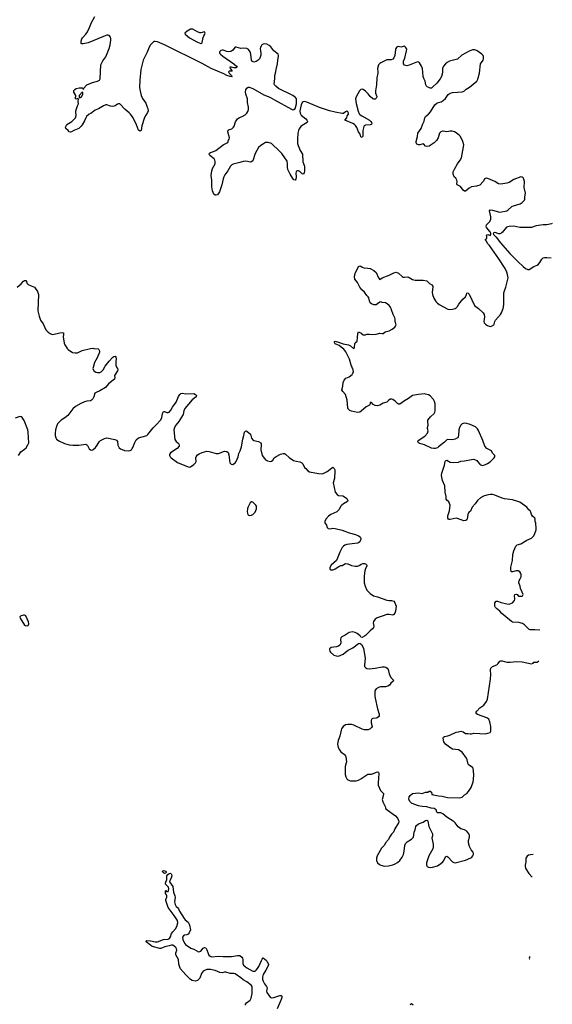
# Model space of a CAD drawing. Header units: inches. Extents: x 1682510 to 1839368, y 640758 to 791543.
# Tile 169 of 186: x 1829807 to 1838865, y 736887 to 753617. Entities that reach past the tile are written whole.
import ezdxf

# ---------------------------------------------------------------- set-up
doc = ezdxf.new("R2010")
doc.units = ezdxf.units.IN
doc.header["$MEASUREMENT"] = 0
for name, color, linetype in [('B8724', 7, 'Continuous'), ('B8733', 7, 'Continuous'), ('B8734', 7, 'Continuous'), ('B8735', 7, 'Continuous')]:
    doc.layers.add(name, color=color, linetype=linetype)

msp = doc.modelspace()

# ---------------------------------------------------------------- linework, layer by layer
at = {"layer": 'B8724', "color": 6, "elevation": 700}
for points in [[(1829763, 749070), (1829833, 749130), (1829870, 749174), (1829890, 749186), (1829910, 749185), (1829921, 749170), (1829930, 749142), (1829950, 749118), (1830000, 749096)], [(1829786, 746210), (1829828, 746272), (1829890, 746318), (1829916, 746344), (1829946, 746394), (1829960, 746430), (1829950, 746610), (1829943, 746650), (1829885, 746805), (1829850, 746857), (1829831, 746871), (1829810, 746875), (1829730, 746845)]]:
    msp.add_lwpolyline(points, dxfattribs=at)
msp.add_lwpolyline([(1829890, 743500), (1829870, 743500), (1829832, 743490), (1829818, 743482), (1829811, 743470), (1829816, 743450), (1829890, 743331), (1829910, 743321), (1829950, 743326), (1829962, 743350), (1829956, 743384), (1829910, 743489)], close=True, dxfattribs=at)
at = {"layer": 'B8733', "color": 6}
for points, elevation in [([(1836252, 740000), (1836253, 739990), (1836247, 739970), (1836189, 739871), (1836166, 739814), (1836130, 739777), (1836096, 739730), (1836077, 739690), (1836027, 739630), (1836010, 739590), (1835961, 739539), (1835887, 739410), (1835876, 739370), (1835875, 739330), (1835893, 739293), (1835924, 739264), (1835950, 739250), (1836010, 739232), (1836081, 739239), (1836150, 739257), (1836190, 739275), (1836230, 739298), (1836270, 739330), (1836310, 739385), (1836334, 739430), (1836347, 739490), (1836356, 739584), (1836370, 739619), (1836396, 739650), (1836470, 739696), (1836502, 739730), (1836517, 739810), (1836532, 739850), (1836545, 739910), (1836553, 739927), (1836587, 739953), (1836670, 739985), (1836693, 740000)], 700), ([(1836750, 740000), (1836763, 739910), (1836807, 739830), (1836825, 739785), (1836825, 739750), (1836814, 739710), (1836837, 739610), (1836840, 739560), (1836834, 739530), (1836767, 739410), (1836728, 739290), (1836724, 739250), (1836736, 739230), (1836758, 739218), (1836792, 739212), (1836830, 739216), (1836910, 739241), (1836970, 739278), (1837004, 739310), (1837020, 739330), (1837050, 739391), (1837070, 739403), (1837090, 739391), (1837170, 739309), (1837190, 739295), (1837210, 739290), (1837390, 739334), (1837482, 739378), (1837498, 739390), (1837515, 739410), (1837525, 739430), (1837526, 739450), (1837518, 739470), (1837487, 739510), (1837457, 739570), (1837438, 739630), (1837437, 739670), (1837454, 739730), (1837454, 739754), (1837443, 739783), (1837410, 739829), (1837372, 739852), (1837310, 739869), (1837284, 739884), (1837263, 739903), (1837215, 739970), (1837182, 740000)], 700), ([(1838537, 739434), (1838492, 739428), (1838461, 739419), (1838435, 739405), (1838414, 739370), (1838412, 739310), (1838401, 739250), (1838402, 739230), (1838417, 739190), (1838467, 739110), (1838525, 739045)], 700), ([(1833646, 736870), (1833646, 736890), (1833665, 736910), (1833725, 736955), (1833746, 736994), (1833759, 737070), (1833763, 737170), (1833758, 737190), (1833744, 737210), (1833669, 737270), (1833610, 737305), (1833570, 737339), (1833470, 737407), (1833447, 737413), (1833389, 737409), (1833310, 737435), (1833290, 737435), (1833250, 737425), (1833213, 737427), (1833130, 737460), (1833050, 737480), (1832990, 737477), (1832950, 737463), (1832929, 737450), (1832908, 737430), (1832897, 737410), (1832873, 737330), (1832830, 737291), (1832790, 737280), (1832738, 737290), (1832711, 737310), (1832630, 737388), (1832543, 737490), (1832530, 737518), (1832516, 737570), (1832507, 737650), (1832464, 737730), (1832464, 737764), (1832477, 737810), (1832474, 737830), (1832462, 737850), (1832435, 737875), (1832410, 737890), (1832390, 737892), (1832350, 737879), (1832275, 737865), (1832210, 737837), (1832190, 737834), (1832061, 737870), (1832030, 737890), (1831959, 737950), (1831960, 737960), (1831970, 737970), (1832030, 737968), (1832109, 737949), (1832150, 737951), (1832250, 737989), (1832330, 737993), (1832353, 738007), (1832370, 738036), (1832391, 738090), (1832410, 738119), (1832458, 738170), (1832480, 738210), (1832498, 738270), (1832492, 738310), (1832436, 738396), (1832330, 738530), (1832295, 738650), (1832295, 738670), (1832310, 738710), (1832310, 738730), (1832304, 738750), (1832289, 738770), (1832284, 738790), (1832284, 738816), (1832290, 738822), (1832306, 738806), (1832330, 738806), (1832339, 738821), (1832345, 738850), (1832336, 738876), (1832286, 738930), (1832288, 738948), (1832312, 739008), (1832307, 739050), (1832310, 739070), (1832325, 739095), (1832350, 739110), (1832370, 739115), (1832384, 739104), (1832391, 739091), (1832395, 739070), (1832382, 739030), (1832359, 738990), (1832357, 738970), (1832410, 738887), (1832425, 738790), (1832447, 738730), (1832451, 738710), (1832439, 738630), (1832450, 738581), (1832470, 738551), (1832493, 738530), (1832507, 738510), (1832522, 738470), (1832603, 738343), (1832622, 738322), (1832670, 738281), (1832690, 738251), (1832697, 738230), (1832711, 738150), (1832690, 738102), (1832670, 738079), (1832650, 738067), (1832610, 738062), (1832590, 738053), (1832578, 738030), (1832579, 737990), (1832610, 737925), (1832625, 737905), (1832720, 737840), (1832770, 737825), (1832850, 737781), (1832870, 737782), (1832888, 737792), (1832930, 737842), (1832950, 737850), (1832970, 737845), (1832990, 737811), (1833025, 737725), (1833044, 737704), (1833070, 737692), (1833190, 737705), (1833270, 737698), (1833410, 737702), (1833510, 737716), (1833550, 737714), (1833583, 737690), (1833595, 737670), (1833600, 737650), (1833602, 737582), (1833614, 737550), (1833670, 737505), (1833770, 737451), (1833790, 737448), (1833810, 737453), (1833830, 737468), (1833850, 737493), (1833873, 737530), (1833921, 737630), (1833930, 737657), (1833950, 737679), (1834004, 737630), (1834018, 737610), (1834038, 737570), (1834037, 737550), (1833994, 737466), (1833947, 737393), (1833934, 737350), (1833938, 737310), (1833950, 737280), (1833970, 737237), (1834007, 737190), (1834014, 737170), (1834007, 737110), (1834012, 737090), (1834068, 737008), (1834090, 736998), (1834130, 737001), (1834230, 737035), (1834255, 737035), (1834264, 737024), (1834265, 737005), (1834256, 736970), (1834187, 736810)], 600), ([(1838482, 737698), (1838478, 737690), (1838474, 737670), (1838479, 737659), (1838481, 737658)], 700), ([(1836450, 736886), (1836470, 736899), (1836497, 736877)], 600)]:
    msp.add_lwpolyline(points, dxfattribs=dict(at, elevation=elevation))
at = {"layer": 'B8733', "color": 6, "elevation": 600}
msp.add_lwpolyline([(1832270, 739112), (1832250, 739120), (1832241, 739130), (1832233, 739150), (1832250, 739159), (1832290, 739150), (1832299, 739130), (1832290, 739116)], close=True, dxfattribs=at)
at = {"layer": 'B8734', "color": 6, "elevation": 700}
for points in [[(1838650, 743245), (1838570, 743252), (1838490, 743252), (1838470, 743258), (1838393, 743333), (1838356, 743356), (1838296, 743376), (1838190, 743382), (1838170, 743390), (1838007, 743530), (1837970, 743570), (1837915, 743610), (1837896, 743630), (1837885, 743650), (1837889, 743711), (1837910, 743736), (1837930, 743739), (1837995, 743715), (1838090, 743693), (1838131, 743689), (1838189, 743710), (1838224, 743750), (1838229, 743771), (1838221, 743830), (1838230, 743851), (1838250, 743858), (1838270, 743852), (1838290, 743822), (1838350, 743825), (1838358, 743830), (1838368, 743850), (1838354, 743890), (1838322, 743950), (1838319, 743990), (1838294, 744050), (1838299, 744090), (1838325, 744130), (1838333, 744150), (1838336, 744190), (1838329, 744210), (1838315, 744235), (1838286, 744250), (1838250, 744255), (1838190, 744234), (1838170, 744237), (1838164, 744244), (1838158, 744270), (1838157, 744317), (1838186, 744430), (1838193, 744530), (1838211, 744590), (1838247, 744673), (1838268, 744692), (1838330, 744712), (1838429, 744771), (1838510, 744810), (1838550, 744850), (1838570, 744885), (1838590, 744950), (1838591, 744970), (1838585, 745065), (1838575, 745090), (1838575, 745130), (1838568, 745148), (1838530, 745184), (1838513, 745210), (1838501, 745250), (1838490, 745270), (1838465, 745290), (1838430, 745335), (1838310, 745418), (1838190, 745458), (1838050, 745474), (1838010, 745487), (1837890, 745541), (1837850, 745549), (1837810, 745550), (1837750, 745541), (1837696, 745524), (1837645, 745495), (1837593, 745450), (1837553, 745390), (1837504, 745336), (1837471, 745269), (1837450, 745255), (1837439, 745241), (1837427, 745210), (1837415, 745130), (1837410, 745119), (1837394, 745106), (1837363, 745103), (1837250, 745144), (1837230, 745147), (1837130, 745124), (1837110, 745126), (1837102, 745130), (1837090, 745148), (1837090, 745190), (1837115, 745270), (1837127, 745370), (1837106, 745426), (1837070, 745454), (1837062, 745470), (1837058, 745518), (1837044, 745590), (1837035, 745695), (1836999, 745790), (1836983, 745870), (1836987, 745913), (1837033, 746050), (1837044, 746110), (1837050, 746122), (1837070, 746131), (1837130, 746097), (1837190, 746093), (1837270, 746099), (1837310, 746114), (1837370, 746119), (1837490, 746146), (1837530, 746148), (1837581, 746130), (1837591, 746111), (1837630, 746066), (1837651, 746051), (1837670, 746045), (1837710, 746051), (1837730, 746058), (1837761, 746079), (1837810, 746102), (1837878, 746170), (1837887, 746190), (1837885, 746210), (1837846, 746250), (1837829, 746290), (1837750, 746329), (1837715, 746370), (1837683, 746470), (1837610, 746635), (1837590, 746665), (1837557, 746697), (1837470, 746738), (1837410, 746754), (1837370, 746760), (1837350, 746758), (1837331, 746750), (1837310, 746730), (1837285, 746690), (1837274, 746650), (1837268, 746550), (1837263, 746530), (1837250, 746510), (1837212, 746488), (1837170, 746480), (1837090, 746486), (1837070, 746478), (1837030, 746438), (1836930, 746357), (1836910, 746345), (1836870, 746331), (1836850, 746330), (1836810, 746339), (1836690, 746391), (1836610, 746417), (1836590, 746428), (1836576, 746450), (1836583, 746470), (1836699, 746541), (1836744, 746590), (1836755, 746630), (1836743, 746670), (1836743, 746690), (1836755, 746730), (1836746, 746790), (1836748, 746810), (1836795, 746870), (1836853, 746927), (1836867, 746950), (1836872, 746970), (1836875, 747030), (1836870, 747090), (1836859, 747130), (1836843, 747163), (1836790, 747228), (1836762, 747242), (1836710, 747255), (1836690, 747258), (1836590, 747251), (1836490, 747233), (1836421, 747179), (1836350, 747144), (1836270, 747084), (1836250, 747082), (1836230, 747096), (1836190, 747135), (1836150, 747163), (1836130, 747170), (1836110, 747170), (1836086, 747154), (1836050, 747120), (1835990, 747099), (1835930, 747068), (1835890, 747057), (1835850, 747064), (1835821, 747081), (1835790, 747113), (1835770, 747115), (1835767, 747090), (1835755, 747065), (1835701, 747039), (1835617, 746963), (1835590, 746946), (1835550, 746944), (1835450, 746967), (1835419, 746979), (1835390, 747009), (1835385, 747025), (1835378, 747150), (1835350, 747250), (1835301, 747301), (1835285, 747330), (1835305, 747390), (1835310, 747450), (1835327, 747493), (1835356, 747524), (1835410, 747550), (1835461, 747590), (1835475, 747610), (1835482, 747630), (1835480, 747670), (1835444, 747750), (1835418, 747850), (1835353, 747973), (1835318, 748018), (1835275, 748055), (1835239, 748079), (1835209, 748090), (1835174, 748110), (1835159, 748130), (1835162, 748150), (1835170, 748154), (1835230, 748140), (1835310, 748110), (1835398, 748090), (1835430, 748075), (1835490, 748024), (1835500, 748050), (1835506, 748114), (1835513, 748127), (1835545, 748155), (1835554, 748214), (1835556, 748284), (1835570, 748314), (1835612, 748292), (1835634, 748270), (1835650, 748262), (1835690, 748262), (1835710, 748272), (1835750, 748276), (1835811, 748271), (1835870, 748273), (1835930, 748292), (1835970, 748283), (1835990, 748287), (1836024, 748316), (1836090, 748330), (1836141, 748359), (1836186, 748394), (1836200, 748410), (1836207, 748430), (1836192, 748490), (1836192, 748530), (1836187, 748550), (1836156, 748610), (1836131, 748690), (1836113, 748730), (1836090, 748760), (1836058, 748790), (1836030, 748807), (1835974, 748814), (1835950, 748823), (1835930, 748818), (1835893, 748787), (1835870, 748774), (1835830, 748773), (1835788, 748788), (1835766, 748806), (1835759, 748819), (1835744, 748890), (1835732, 748910), (1835709, 748930), (1835670, 748989), (1835625, 749030), (1835590, 749070), (1835550, 749150), (1835508, 749210), (1835501, 749250), (1835514, 749306), (1835570, 749422), (1835590, 749435), (1835610, 749431), (1835634, 749414), (1835662, 749402), (1835730, 749398), (1835770, 749389), (1835830, 749358), (1835870, 749319), (1835910, 749231), (1835930, 749201), (1835970, 749230), (1836090, 749278), (1836170, 749318), (1836210, 749328), (1836250, 749308), (1836310, 749254), (1836330, 749245), (1836350, 749242), (1836410, 749246), (1836430, 749239), (1836490, 749204), (1836530, 749194), (1836670, 749190), (1836730, 749178), (1836774, 749134), (1836815, 749110), (1836832, 749092), (1836834, 749070), (1836821, 748990), (1836826, 748950), (1836850, 748887), (1836884, 748830), (1836905, 748805), (1836940, 748780), (1837090, 748698), (1837110, 748693), (1837170, 748699), (1837210, 748710), (1837230, 748723), (1837250, 748743), (1837275, 748785), (1837321, 748839), (1837342, 748870), (1837387, 748910), (1837405, 748950), (1837410, 748972), (1837430, 748974), (1837450, 748952), (1837539, 748759), (1837610, 748708), (1837690, 748635), (1837708, 748610), (1837713, 748570), (1837699, 748490), (1837707, 748466), (1837736, 748436), (1837761, 748421), (1837790, 748410), (1837810, 748407), (1837830, 748410), (1837869, 748431), (1837877, 748443), (1837887, 748490), (1837897, 748510), (1837985, 748610), (1838002, 748638), (1838027, 748710), (1838039, 748770), (1838042, 748810), (1838042, 748978), (1838050, 749010), (1838076, 749070), (1838110, 749210), (1838112, 749230), (1838103, 749290), (1838094, 749330), (1838065, 749390), (1837956, 749556), (1837798, 749778), (1837769, 749810), (1837741, 749861), (1837727, 749870), (1837728, 749890), (1837748, 749892), (1837753, 749907), (1837753, 749933), (1837746, 749950), (1837750, 749962), (1837770, 749966), (1837810, 749952), (1837822, 749970), (1837819, 749990), (1837813, 750000)], [(1837887, 750000), (1837858, 749990), (1837865, 749970), (1837910, 749920), (1837984, 749824), (1838145, 749645), (1838283, 749503), (1838370, 749422), (1838410, 749391), (1838450, 749372), (1838470, 749372), (1838550, 749424), (1838610, 749448), (1838630, 749462), (1838655, 749490), (1838689, 749551), (1838710, 749569), (1838730, 749576), (1838770, 749578), (1838847, 749570)], [(1838009, 750000), (1837990, 749987), (1837970, 749979), (1837950, 749978), (1837910, 749997), (1837894, 750000)], [(1830000, 749096), (1830058, 749070), (1830110, 749001), (1830125, 748950), (1830118, 748670), (1830138, 748578), (1830159, 748510), (1830209, 748449), (1830254, 748350), (1830290, 748308), (1830323, 748283), (1830350, 748273), (1830370, 748271), (1830490, 748297), (1830530, 748302), (1830550, 748295), (1830554, 748270), (1830548, 748228), (1830562, 748122), (1830573, 748093), (1830596, 748056), (1830613, 748030), (1830632, 748012), (1830703, 747963), (1830750, 747956), (1830790, 747959), (1830870, 747995), (1831010, 748032), (1831050, 748035), (1831070, 748028), (1831143, 748023), (1831155, 748015), (1831164, 747990), (1831162, 747970), (1831127, 747873), (1831082, 747790), (1831056, 747710), (1831053, 747690), (1831069, 747649), (1831103, 747630), (1831130, 747624), (1831170, 747624), (1831190, 747633), (1831228, 747670), (1831261, 747730), (1831330, 747816), (1831390, 747882), (1831410, 747897), (1831430, 747901), (1831444, 747884), (1831447, 747867), (1831440, 747790), (1831441, 747750), (1831452, 747712), (1831471, 747690), (1831477, 747670), (1831469, 747650), (1831428, 747590), (1831422, 747570), (1831424, 747530), (1831418, 747510), (1831398, 747490), (1831315, 747430), (1831269, 747370), (1831170, 747310), (1831110, 747285), (1831085, 747270), (1831070, 747210), (1831050, 747173), (1831030, 747152), (1831010, 747143), (1830950, 747137), (1830910, 747125), (1830845, 747095), (1830757, 747043), (1830713, 747007), (1830628, 746890), (1830576, 746850), (1830512, 746810), (1830470, 746774), (1830450, 746748), (1830434, 746706), (1830417, 746650), (1830411, 746590), (1830412, 746550), (1830423, 746510), (1830435, 746490), (1830470, 746461), (1830570, 746415), (1830650, 746396), (1830710, 746387), (1830810, 746388), (1830930, 746404), (1830950, 746395), (1830962, 746382), (1830990, 746323), (1831010, 746307), (1831030, 746303), (1831052, 746310), (1831094, 746350), (1831125, 746390), (1831156, 746444), (1831179, 746470), (1831250, 746503), (1831290, 746510), (1831426, 746486), (1831453, 746473), (1831470, 746450), (1831477, 746390), (1831485, 746365), (1831501, 746341), (1831524, 746324), (1831590, 746297), (1831650, 746292), (1831683, 746297), (1831708, 746311), (1831721, 746330), (1831733, 746350), (1831764, 746436), (1831790, 746479), (1831830, 746512), (1831950, 746544), (1831970, 746554), (1831989, 746571), (1832076, 746684), (1832130, 746733), (1832200, 746810), (1832222, 746850), (1832235, 746925), (1832250, 746959), (1832270, 746962), (1832310, 746943), (1832330, 746941), (1832350, 746950), (1832376, 746984), (1832404, 747036), (1832470, 747116), (1832510, 747213), (1832530, 747251), (1832550, 747268), (1832570, 747273), (1832630, 747258), (1832770, 747265), (1832797, 747250), (1832813, 747230), (1832810, 747210), (1832742, 747158), (1832618, 747010), (1832597, 746970), (1832585, 746910), (1832576, 746890), (1832516, 746790), (1832462, 746730), (1832442, 746690), (1832429, 746650), (1832446, 746486), (1832470, 746451), (1832499, 746430), (1832513, 746413), (1832519, 746390), (1832518, 746370), (1832487, 746333), (1832370, 746255), (1832356, 746230), (1832356, 746210), (1832365, 746190), (1832385, 746170), (1832490, 746094), (1832670, 746019), (1832690, 746015), (1832710, 746019), (1832770, 746058), (1832798, 746090), (1832808, 746110), (1832801, 746170), (1832808, 746190), (1832830, 746225), (1832857, 746243), (1832910, 746266), (1832990, 746285), (1833030, 746281), (1833150, 746247), (1833190, 746249), (1833290, 746285), (1833330, 746278), (1833350, 746263), (1833363, 746223), (1833382, 746090), (1833390, 746076), (1833404, 746064), (1833430, 746059), (1833470, 746088), (1833487, 746110), (1833524, 746190), (1833533, 746246), (1833558, 746290), (1833581, 746359), (1833601, 746490), (1833620, 746550), (1833629, 746610), (1833650, 746632), (1833670, 746627), (1833730, 746573), (1833749, 746509), (1833770, 746479), (1833790, 746468), (1833870, 746450), (1833907, 746427), (1833915, 746410), (1833915, 746395), (1833908, 746310), (1833930, 746211), (1833970, 746159), (1833990, 746141), (1834022, 746122), (1834070, 746111), (1834090, 746117), (1834110, 746135), (1834136, 746170), (1834167, 746193), (1834244, 746236), (1834286, 746246), (1834310, 746245), (1834330, 746235), (1834390, 746178), (1834463, 746130), (1834510, 746114), (1834570, 746106), (1834605, 746090), (1834621, 746070), (1834648, 746010), (1834674, 745990), (1834710, 745951), (1834735, 745935), (1834890, 745906), (1834950, 745901), (1834970, 745906), (1835037, 745943), (1835130, 746014), (1835154, 745994), (1835166, 745970), (1835169, 745949), (1835158, 745822), (1835138, 745750), (1835174, 745590), (1835204, 745550), (1835230, 745534), (1835305, 745525), (1835330, 745512), (1835370, 745481), (1835390, 745450), (1835383, 745430), (1835312, 745390), (1835286, 745370), (1835269, 745350), (1835233, 745290), (1835202, 745258), (1835100, 745210), (1835058, 745182), (1835015, 745130), (1834999, 745090), (1834997, 745070), (1835022, 745030), (1835035, 744990), (1835053, 744973), (1835088, 744968), (1835130, 744975), (1835170, 744974), (1835290, 744945), (1835410, 744899), (1835516, 744870), (1835571, 744850), (1835599, 744830), (1835608, 744810), (1835608, 744790), (1835592, 744748), (1835570, 744728), (1835550, 744721), (1835370, 744701), (1835339, 744690), (1835312, 744670), (1835293, 744647), (1835254, 744570), (1835196, 744430), (1835106, 744350), (1835081, 744310), (1835083, 744283), (1835094, 744270), (1835110, 744267), (1835138, 744270), (1835170, 744284), (1835234, 744326), (1835270, 744342), (1835290, 744345), (1835350, 744376), (1835390, 744372), (1835450, 744344), (1835510, 744332), (1835550, 744332), (1835570, 744337), (1835590, 744347), (1835613, 744367), (1835642, 744378), (1835670, 744377), (1835689, 744369), (1835708, 744350), (1835709, 744330), (1835689, 744291), (1835679, 744250), (1835667, 744167), (1835664, 744050), (1835681, 743990), (1835710, 743924), (1835765, 743865), (1835826, 743826), (1835890, 743812), (1836050, 743757), (1836090, 743748), (1836130, 743748), (1836170, 743735), (1836188, 743710), (1836208, 743650), (1836200, 743570), (1836186, 743534), (1836170, 743508), (1836150, 743501), (1836090, 743510), (1836050, 743508), (1835970, 743484), (1835887, 743453), (1835853, 743430), (1835823, 743390), (1835820, 743370), (1835832, 743310), (1835826, 743290), (1835808, 743270), (1835765, 743235), (1835690, 743155), (1835670, 743141), (1835630, 743118), (1835610, 743128), (1835595, 743150), (1835549, 743190), (1835510, 743206), (1835470, 743215), (1835410, 743204), (1835342, 743158), (1835287, 743130), (1835270, 743113), (1835265, 743090), (1835270, 743030), (1835265, 743010), (1835250, 742990), (1835226, 742974), (1835196, 742964), (1835103, 742950), (1835076, 742930), (1835073, 742910), (1835079, 742890), (1835093, 742870), (1835150, 742818), (1835187, 742807), (1835230, 742805), (1835310, 742838), (1835348, 742872), (1835394, 742906), (1835470, 742943), (1835570, 743019), (1835590, 743025), (1835621, 743001), (1835648, 742948), (1835652, 742932), (1835681, 742770), (1835669, 742649), (1835673, 742630), (1835687, 742610), (1835710, 742593), (1835749, 742589), (1835850, 742598), (1835970, 742620), (1836010, 742622), (1836034, 742614), (1836058, 742598), (1836075, 742575), (1836090, 742501), (1836119, 742439), (1836171, 742390), (1836155, 742370), (1836117, 742343), (1836096, 742310), (1836070, 742294), (1836030, 742280), (1835941, 742279), (1835909, 742271), (1835870, 742247), (1835847, 742213), (1835847, 742130), (1835852, 742090), (1835890, 741910), (1835920, 741820), (1835921, 741790), (1835910, 741770), (1835886, 741754), (1835870, 741748), (1835810, 741744), (1835790, 741730), (1835785, 741710), (1835785, 741670), (1835799, 741610), (1835790, 741590), (1835770, 741570), (1835736, 741550), (1835670, 741550), (1835630, 741563), (1835490, 741630), (1835450, 741641), (1835390, 741644), (1835345, 741635), (1835308, 741610), (1835280, 741570), (1835272, 741548), (1835254, 741446), (1835222, 741370), (1835210, 741310), (1835222, 741250), (1835244, 741210), (1835270, 741179), (1835330, 741132), (1835349, 741110), (1835356, 741090), (1835362, 741010), (1835360, 740990), (1835343, 740930), (1835342, 740790), (1835351, 740751), (1835370, 740716), (1835390, 740700), (1835430, 740686), (1835470, 740682), (1835530, 740685), (1835570, 740697), (1835610, 740717), (1835710, 740789), (1835730, 740795), (1835790, 740797), (1835890, 740837), (1835907, 740830), (1835913, 740810), (1835901, 740650), (1835905, 740610), (1835943, 740523), (1835993, 740470), (1835994, 740450), (1835973, 740370), (1835984, 740330), (1836021, 740250), (1836026, 740226), (1836035, 740210), (1836056, 740190), (1836197, 740090), (1836230, 740051), (1836250, 740010), (1836252, 740000)], [(1837182, 740000), (1837181, 740001), (1837069, 740070), (1837005, 740124), (1836970, 740138), (1836910, 740139), (1836901, 740150), (1836889, 740190), (1836857, 740217), (1836802, 740222), (1836730, 740245), (1836650, 740246), (1836590, 740258), (1836510, 740287), (1836470, 740306), (1836445, 740330), (1836427, 740367), (1836433, 740410), (1836450, 740436), (1836490, 740471), (1836590, 740479), (1836650, 740471), (1836710, 740491), (1836750, 740492), (1836770, 740511), (1836790, 740511), (1836811, 740490), (1836814, 740454), (1836826, 740454), (1836845, 740445), (1836927, 740427), (1836990, 740422), (1837084, 740404), (1837284, 740396), (1837310, 740399), (1837330, 740408), (1837370, 740445), (1837410, 740470), (1837439, 740501), (1837487, 740570), (1837519, 740670), (1837525, 740710), (1837528, 740790), (1837518, 740898), (1837510, 740913), (1837450, 740949), (1837432, 740970), (1837419, 741039), (1837408, 741068), (1837330, 741170), (1837270, 741210), (1837170, 741224), (1837137, 741237), (1837050, 741310), (1837032, 741330), (1837022, 741350), (1837010, 741410), (1837013, 741427), (1837030, 741439), (1837090, 741447), (1837122, 741458), (1837228, 741512), (1837270, 741516), (1837310, 741526), (1837350, 741517), (1837390, 741491), (1837430, 741491), (1837470, 741481), (1837490, 741481), (1837530, 741493), (1837630, 741486), (1837730, 741485), (1837810, 741503), (1837819, 741530), (1837820, 741610), (1837805, 741685), (1837784, 741730), (1837750, 741755), (1837591, 741811), (1837572, 741830), (1837572, 741850), (1837581, 741870), (1837634, 741926), (1837702, 741970), (1837745, 742030), (1837760, 742070), (1837815, 742410), (1837819, 742490), (1837812, 742570), (1837821, 742599), (1837850, 742625), (1837922, 742658), (1837944, 742676), (1837970, 742715), (1837990, 742721), (1838010, 742721), (1838090, 742699), (1838150, 742699), (1838250, 742710), (1838350, 742709), (1838510, 742671), (1838538, 742682), (1838550, 742702), (1838610, 742699), (1838634, 742723)], [(1836693, 740000), (1836709, 740010), (1836730, 740017), (1836745, 740010), (1836750, 740002), (1836750, 740000)]]:
    msp.add_lwpolyline(points, dxfattribs=at)
msp.add_lwpolyline([(1833750, 745424), (1833728, 745410), (1833690, 745339), (1833682, 745310), (1833677, 745257), (1833679, 745230), (1833688, 745208), (1833698, 745198), (1833711, 745191), (1833750, 745199), (1833770, 745211), (1833812, 745250), (1833835, 745305), (1833837, 745330), (1833834, 745350), (1833822, 745370), (1833770, 745417)], close=True, dxfattribs=at)
at = {"layer": 'B8735', "color": 6, "elevation": 700}
for points in [[(1837813, 750000), (1837807, 750010), (1837748, 750088), (1837742, 750110), (1837744, 750130), (1837802, 750190), (1837820, 750230), (1837821, 750270), (1837796, 750370), (1837810, 750387), (1837850, 750382), (1837950, 750350), (1837970, 750349), (1838089, 750370), (1838110, 750383), (1838176, 750444), (1838203, 750457), (1838316, 750490), (1838350, 750510), (1838390, 750548), (1838400, 750570), (1838396, 750610), (1838408, 750670), (1838385, 750765), (1838393, 750870), (1838383, 750910), (1838370, 750932), (1838350, 750944), (1838330, 750947), (1838210, 750903), (1838130, 750852), (1838090, 750839), (1837990, 750824), (1837950, 750831), (1837886, 750866), (1837770, 750918), (1837750, 750923), (1837730, 750918), (1837710, 750905), (1837689, 750870), (1837635, 750805), (1837573, 750787), (1837490, 750780), (1837450, 750756), (1837390, 750702), (1837370, 750706), (1837350, 750721), (1837301, 750781), (1837246, 750810), (1837240, 750830), (1837244, 750870), (1837242, 750890), (1837222, 750922), (1837193, 750950), (1837177, 750990), (1837181, 751030), (1837201, 751079), (1837252, 751170), (1837297, 751230), (1837318, 751270), (1837356, 751456), (1837358, 751490), (1837344, 751550), (1837306, 751630), (1837289, 751650), (1837230, 751696), (1837202, 751710), (1837161, 751721), (1837130, 751724), (1837070, 751711), (1837035, 751715), (1837010, 751724), (1836997, 751723), (1836971, 751710), (1836949, 751690), (1836921, 751610), (1836893, 751567), (1836853, 751527), (1836770, 751469), (1836730, 751463), (1836710, 751470), (1836681, 751501), (1836670, 751507), (1836610, 751490), (1836590, 751490), (1836563, 751503), (1836549, 751530), (1836549, 751550), (1836571, 751630), (1836576, 751690), (1836637, 751770), (1836663, 751850), (1836686, 751894), (1836696, 751950), (1836709, 751971), (1836758, 752010), (1836796, 752050), (1836868, 752172), (1836901, 752199), (1836930, 752213), (1836976, 752224), (1837010, 752243), (1837050, 752279), (1837096, 752344), (1837130, 752370), (1837170, 752382), (1837250, 752384), (1837330, 752390), (1837350, 752396), (1837370, 752408), (1837402, 752438), (1837456, 752470), (1837581, 752570), (1837596, 752604), (1837626, 752710), (1837646, 752870), (1837687, 752930), (1837695, 752950), (1837696, 752990), (1837687, 753010), (1837669, 753030), (1837588, 753088), (1837550, 753105), (1837510, 753105), (1837450, 753082), (1837328, 753012), (1837250, 752948), (1837119, 752910), (1837078, 752890), (1837050, 752868), (1837015, 752830), (1836995, 752790), (1836997, 752730), (1836993, 752690), (1836982, 752650), (1836958, 752610), (1836900, 752540), (1836830, 752468), (1836810, 752456), (1836790, 752456), (1836764, 752464), (1836739, 752479), (1836728, 752488), (1836715, 752510), (1836704, 752570), (1836679, 752619), (1836670, 752650), (1836656, 752790), (1836641, 752830), (1836605, 752885), (1836590, 752898), (1836570, 752902), (1836430, 752844), (1836390, 752836), (1836350, 752845), (1836333, 752870), (1836332, 752890), (1836335, 752910), (1836356, 752964), (1836386, 753090), (1836388, 753110), (1836383, 753130), (1836370, 753153), (1836350, 753166), (1836290, 753149), (1836250, 753159), (1836230, 753156), (1836215, 753145), (1836205, 753130), (1836198, 753110), (1836184, 753010), (1836169, 752971), (1836152, 752948), (1836125, 752935), (1836050, 752933), (1836030, 752926), (1835950, 752886), (1835930, 752873), (1835910, 752849), (1835890, 752790), (1835900, 752730), (1835900, 752710), (1835883, 752630), (1835875, 752510), (1835857, 752410), (1835860, 752370), (1835879, 752310), (1835875, 752290), (1835850, 752269), (1835830, 752266), (1835810, 752275), (1835770, 752312), (1835736, 752356), (1835690, 752402), (1835650, 752431), (1835630, 752438), (1835611, 752430), (1835588, 752410), (1835530, 752309), (1835519, 752270), (1835527, 752193), (1835562, 752062), (1835580, 752020), (1835600, 752000), (1835623, 751983), (1835754, 751910), (1835777, 751890), (1835792, 751868), (1835793, 751850), (1835784, 751836), (1835770, 751830), (1835690, 751824), (1835667, 751813), (1835659, 751801), (1835644, 751736), (1835641, 751639), (1835630, 751615), (1835610, 751626), (1835598, 751670), (1835570, 751713), (1835543, 751783), (1835520, 751820), (1835499, 751839), (1835474, 751854), (1835339, 751910), (1835370, 751950), (1835378, 751982), (1835398, 752010), (1835400, 752030), (1835390, 752051), (1835370, 752062), (1835347, 752053), (1835314, 752026), (1835290, 752023), (1835170, 752045), (1835077, 752070), (1834908, 752128), (1834690, 752217), (1834650, 752226), (1834630, 752223), (1834610, 752208), (1834594, 752170), (1834572, 752070), (1834574, 752030), (1834594, 751994), (1834671, 751930), (1834692, 751910), (1834704, 751890), (1834698, 751870), (1834610, 751818), (1834590, 751801), (1834559, 751761), (1834546, 751734), (1834537, 751690), (1834531, 751590), (1834534, 751514), (1834541, 751481), (1834576, 751396), (1834614, 751330), (1834624, 751204), (1834648, 751130), (1834652, 751050), (1834643, 751017), (1834630, 750993), (1834610, 750997), (1834570, 751039), (1834550, 751049), (1834530, 751049), (1834517, 751043), (1834506, 751034), (1834502, 751010), (1834506, 750950), (1834503, 750910), (1834490, 750889), (1834470, 750896), (1834450, 750920), (1834409, 750990), (1834369, 751070), (1834362, 751110), (1834363, 751170), (1834353, 751213), (1834265, 751345), (1834226, 751386), (1834090, 751514), (1834033, 751533), (1833990, 751530), (1833951, 751510), (1833910, 751482), (1833870, 751445), (1833814, 751346), (1833770, 751221), (1833750, 751202), (1833730, 751196), (1833650, 751211), (1833610, 751210), (1833551, 751189), (1833438, 751162), (1833413, 751150), (1833392, 751130), (1833348, 751050), (1833297, 750983), (1833278, 750950), (1833266, 750914), (1833245, 750810), (1833203, 750690), (1833170, 750642), (1833150, 750635), (1833130, 750635), (1833110, 750655), (1833088, 750708), (1833075, 750775), (1833076, 750890), (1833066, 750970), (1833075, 751050), (1833087, 751090), (1833129, 751170), (1833133, 751210), (1833126, 751230), (1833112, 751252), (1833039, 751310), (1833030, 751330), (1833035, 751350), (1833050, 751362), (1833103, 751377), (1833145, 751395), (1833270, 751493), (1833349, 751530), (1833356, 751570), (1833369, 751590), (1833375, 751610), (1833346, 751710), (1833346, 751730), (1833350, 751739), (1833368, 751752), (1833415, 751765), (1833445, 751790), (1833456, 751810), (1833477, 751883), (1833509, 751930), (1833547, 751953), (1833590, 751970), (1833639, 752001), (1833668, 752030), (1833685, 752055), (1833698, 752090), (1833700, 752130), (1833681, 752210), (1833683, 752270), (1833652, 752352), (1833645, 752390), (1833653, 752427), (1833670, 752454), (1833690, 752468), (1833710, 752470), (1833770, 752449), (1833961, 752341), (1834059, 752299), (1834138, 752258), (1834430, 752095), (1834450, 752088), (1834470, 752089), (1834490, 752108), (1834497, 752123), (1834513, 752187), (1834516, 752230), (1834514, 752270), (1834498, 752298), (1834450, 752330), (1834211, 752450), (1834161, 752490), (1834143, 752510), (1834133, 752530), (1834144, 752610), (1834145, 752670), (1834165, 752730), (1834168, 752770), (1834190, 752870), (1834195, 752930), (1834211, 752990), (1834211, 753010), (1834202, 753030), (1834130, 753090), (1834077, 753157), (1834050, 753178), (1834010, 753200), (1833971, 753209), (1833950, 753204), (1833927, 753190), (1833911, 753170), (1833900, 753150), (1833898, 753130), (1833910, 753050), (1833908, 753012), (1833898, 752982), (1833885, 752955), (1833863, 752930), (1833830, 752909), (1833790, 752897), (1833766, 752906), (1833750, 752928), (1833736, 753030), (1833726, 753070), (1833700, 753110), (1833690, 753118), (1833670, 753126), (1833610, 753132), (1833570, 753130), (1833490, 753153), (1833470, 753149), (1833430, 753097), (1833410, 753083), (1833390, 753076), (1833350, 753072), (1833330, 753076), (1833270, 753100), (1833250, 753100), (1833230, 753094), (1833216, 753084), (1833203, 753070), (1833204, 753050), (1833220, 753030), (1833259, 752999), (1833450, 752870), (1833493, 752830), (1833505, 752810), (1833490, 752799), (1833450, 752802), (1833408, 752812), (1833382, 752810), (1833387, 752787), (1833422, 752750), (1833415, 752745), (1833370, 752742), (1833358, 752730), (1833371, 752710), (1833411, 752670), (1833415, 752655), (1833422, 752650), (1833413, 752647), (1833389, 752650), (1833330, 752669), (1833277, 752697), (1833066, 752786), (1832913, 752873), (1832270, 753190), (1832150, 753239), (1832113, 753247), (1832090, 753244), (1832070, 753230), (1832034, 753190), (1832008, 753150), (1831976, 753064), (1831907, 752930), (1831865, 752770), (1831849, 752590), (1831847, 752470), (1831850, 752430), (1831874, 752330), (1831898, 752278), (1831950, 752201), (1831973, 752133), (1831986, 752110), (1831991, 752070), (1831981, 752039), (1831950, 751994), (1831930, 751955), (1831885, 751815), (1831870, 751737), (1831850, 751724), (1831830, 751739), (1831794, 751830), (1831736, 751950), (1831691, 752011), (1831670, 752035), (1831603, 752090), (1831510, 752185), (1831490, 752189), (1831470, 752183), (1831428, 752152), (1831390, 752143), (1831349, 752149), (1831290, 752170), (1831270, 752170), (1831230, 752155), (1831150, 752105), (1831090, 752079), (1831016, 752024), (1830989, 752010), (1830943, 751970), (1830930, 751950), (1830910, 751899), (1830870, 751830), (1830853, 751807), (1830832, 751788), (1830810, 751771), (1830725, 751735), (1830690, 751712), (1830670, 751706), (1830650, 751713), (1830633, 751733), (1830589, 751770), (1830585, 751790), (1830610, 751836), (1830691, 751889), (1830756, 751950), (1830770, 751990), (1830761, 752050), (1830764, 752070), (1830789, 752151), (1830809, 752190), (1830804, 752230), (1830808, 752268), (1830798, 752278), (1830769, 752269), (1830750, 752286), (1830759, 752310), (1830759, 752330), (1830730, 752388), (1830730, 752412), (1830742, 752430), (1830770, 752446), (1830817, 752457), (1830850, 752461), (1830870, 752458), (1830882, 752450), (1830890, 752434), (1830893, 752450), (1830951, 752510), (1831043, 752550), (1831130, 752572), (1831165, 752590), (1831175, 752615), (1831187, 752853), (1831221, 752919), (1831271, 752989), (1831331, 753129), (1831348, 753190), (1831358, 753270), (1831357, 753297), (1831350, 753318), (1831330, 753348), (1831310, 753354), (1831290, 753353), (1831233, 753333), (1830970, 753222), (1830886, 753206), (1830866, 753206), (1830854, 753214), (1830850, 753250), (1830865, 753290), (1830877, 753310), (1830934, 753370), (1830958, 753410), (1830996, 753484), (1831029, 753570), (1831086, 753674)], [(1838865, 750156), (1838850, 750151), (1838770, 750132), (1838710, 750130), (1838590, 750114), (1838510, 750086), (1838310, 750084), (1838210, 750110), (1838130, 750106), (1838087, 750090), (1838010, 750001), (1838009, 750000)], [(1837894, 750000), (1837890, 750001), (1837887, 750000)]]:
    msp.add_lwpolyline(points, dxfattribs=at)
for points in [[(1832730, 753458), (1832710, 753454), (1832656, 753424), (1832618, 753390), (1832621, 753370), (1832693, 753310), (1832830, 753233), (1832890, 753214), (1832902, 753218), (1832908, 753230), (1832926, 753314), (1832938, 753342), (1832958, 753370), (1832964, 753390), (1832950, 753409), (1832890, 753394), (1832870, 753396), (1832830, 753410), (1832750, 753456)], [(1830870, 752388), (1830821, 752330), (1830818, 752298), (1830830, 752292), (1830850, 752302), (1830870, 752322), (1830880, 752350), (1830882, 752382)]]:
    msp.add_lwpolyline(points, close=True, dxfattribs=at)

doc.saveas('drawing.dxf')
